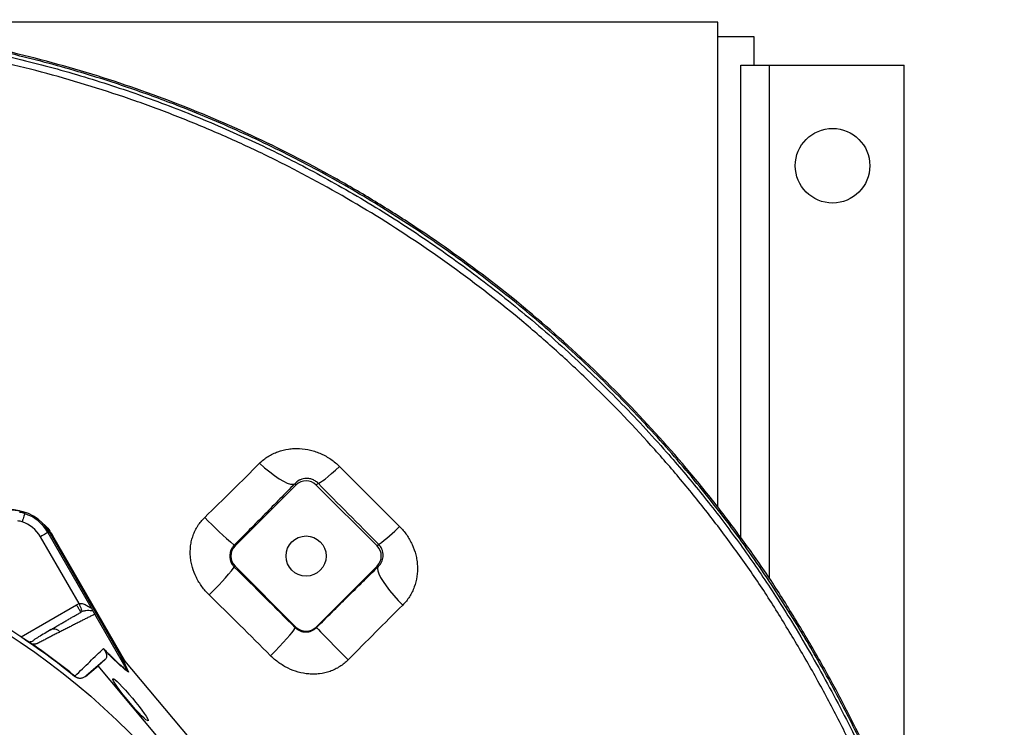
# Model space of a CAD drawing. Header units: millimetres. Extents: x 1979 to 3859, y 1849 to 3871.
# Tile 25 of 25: x 3172 to 3859, y 3378 to 3871. Entities that reach past the tile are written whole.
import ezdxf

# ---------------------------------------------------------------- set-up
doc = ezdxf.new("R2010")
doc.units = ezdxf.units.MM
doc.header["$LTSCALE"] = 2

msp = doc.modelspace()

# ---------------------------------------------------------------- linework, layer by layer
at = {"color": 7, "linetype": 'Continuous', "lineweight": 25}
for p, q in [((3659.24, 3869.16), (3027.25, 3869.16)), ((3659.24, 3531.05), (3659.24, 3869.16)), ((3659.24, 3859.16), (3684.24, 3859.16)), ((3684.24, 3859.16), (3684.24, 3839.16)), ((3675.24, 3839.16), (3684.24, 3839.16)), ((3675.24, 3509.73), (3675.24, 3839.16)), ((3684.24, 3839.16), (3695.24, 3839.16)), ((3695.24, 3839.16), (3789.24, 3839.16)), ((3789.24, 3301.08), (3789.24, 3839.16)), ((3395.48, 3559.5), (3437.3, 3517.76)), ((3365.08, 3546.56), (3322.65, 3504.14)), ((3364.2, 3547.44), (3365.08, 3546.56)), ((3380.46, 3547.81), (3379.22, 3546.56)), ((3421.65, 3504.14), (3379.22, 3546.56)), ((3213.83, 3463.92), (3186.9, 3510.57)), ((3192.09, 3513.57), (3192.95, 3514.06)), ((3192.09, 3513.57), (3222.16, 3461.49)), ((3243.26, 3426.92), (3192.95, 3514.06)), ((3195.31, 3511.42), (3194.95, 3511.22)), ((3194.95, 3511.22), (3244.7, 3425.04)), ((3195.31, 3511.42), (3246.25, 3423.2)), ((3322.08, 3504.71), (3322.65, 3504.14)), ((3422.73, 3505.23), (3421.65, 3504.14)), ((3322.08, 3489.42), (3322.65, 3490)), ((3322.65, 3490), (3365.08, 3447.57)), ((3379.22, 3447.57), (3421.65, 3490)), ((3422.2, 3489.44), (3421.65, 3490)), ((3247.56, 3417.09), (3224.77, 3456.55)), ((3364.61, 3447.1), (3365.08, 3447.57)), ((3379.51, 3447.27), (3379.22, 3447.57)), ((3194.3, 3445.71), (3193.46, 3445.4)), ((3180.44, 3436.18), (3180.29, 3436.27)), ((3247.57, 3417.07), (3243.26, 3426.92)), ((3243.91, 3425.98), (3248.24, 3416.11)), ((3218.35, 3413.21), (3227.06, 3420.53)), ((3227.06, 3420.53), (3232.12, 3424.98)), ((3304.25, 3328.66), (3227.06, 3420.53)), ((3244.32, 3425.5), (3316.59, 3339.49)), ((3210.71, 3413.13), (3210.92, 3413.33)), ((3218.53, 3413.38), (3218.35, 3413.21))]:
    msp.add_line(p, q, dxfattribs=at)
at = {"color": 8, "linetype": 'Continuous', "lineweight": 25}
for p, q in [((3695.24, 3480.96), (3695.24, 3839.16)), ((3173.41, 3440.75), (3212.04, 3463.06))]:
    msp.add_line(p, q, dxfattribs=at)
at = {"color": 7, "linetype": 'Continuous', "lineweight": 25, "flags": 128}
for points in [[(3339.74, 3561.75), (3343.25, 3558.59), (3346.75, 3555.69), (3350.16, 3553.11), (3353.38, 3550.93), (3356.34, 3549.2), (3358.97, 3547.96), (3361.19, 3547.24), (3362.94, 3547.07), (3364.2, 3547.44)], [(3380.46, 3547.81), (3381.09, 3547.92), (3382.14, 3548.46), (3383.59, 3549.41), (3385.4, 3550.77), (3387.54, 3552.49), (3389.97, 3554.55), (3392.63, 3556.9), (3395.48, 3559.5)], [(3175.89, 3526.61), (3175.85, 3526.46), (3175.74, 3526.12), (3175.56, 3525.58), (3175.34, 3524.87), (3175.06, 3524.01), (3174.75, 3523.04), (3174.42, 3521.99), (3174.07, 3520.89)], [(3192.11, 3515.42), (3192.33, 3515.14), (3194.95, 3511.22)], [(3192.09, 3513.57), (3191.96, 3513.49), (3191.65, 3513.31), (3191.16, 3513.02), (3190.51, 3512.65), (3189.73, 3512.2), (3188.85, 3511.69), (3187.89, 3511.14), (3186.9, 3510.57)], [(3422.2, 3489.44), (3421.9, 3488.29), (3422.12, 3486.66), (3422.86, 3484.58), (3424.09, 3482.11), (3425.78, 3479.31), (3427.91, 3476.23), (3430.4, 3472.97), (3433.21, 3469.59), (3436.27, 3466.18), (3439.49, 3462.82)], [(3213.83, 3463.92), (3214.24, 3462.85), (3214.64, 3461.83), (3215.01, 3460.88), (3215.33, 3460.04), (3215.6, 3459.34), (3215.81, 3458.81), (3215.94, 3458.47), (3215.99, 3458.32)], [(3347.39, 3427.58), (3350.53, 3430.82), (3353.51, 3433.94), (3356.25, 3436.87), (3358.68, 3439.54), (3360.76, 3441.9), (3362.42, 3443.87), (3363.63, 3445.42), (3364.37, 3446.5), (3364.61, 3447.1)], [(3379.51, 3447.27), (3379.9, 3446.79), (3380.8, 3445.8), (3382.18, 3444.33), (3384.03, 3442.4), (3386.28, 3440.08), (3388.88, 3437.41), (3391.78, 3434.46), (3394.9, 3431.31), (3398.16, 3428.03), (3401.48, 3424.7)]]:
    msp.add_lwpolyline(points, dxfattribs=at)
at = {"color": 7, "linetype": 'Continuous', "lineweight": 25}
for centre, radius in [((3739.24, 3769.16), 26), ((2884.24, 3009.16), 516.02), ((3372.15, 3497.07), 14), ((2884.24, 3009.16), 435.02), ((2884.24, 3009.16), 408), ((2884.24, 3009.16), 406)]:
    msp.add_circle(centre, radius, dxfattribs=at)
for centre, radius, start, end in [((3372.15, 3539.49), 10, 45, 135), ((3167.15, 3499.16), 29.79, 30, 90), ((3167.15, 3499.16), 28.81, 72.32142, 79.70424), ((3167.15, 3499.16), 28.81, 30, 72.32142), ((3475.09, 3688.98), 239.52, 223.53315, 230.29533), ((3167.15, 3499.16), 22.81, 72.32142, 79.70424), ((3167.15, 3499.16), 22.81, 30, 72.32142), ((3370.6, 3580.55), 91.61, 304.68984, 316.73394), ((3329.72, 3497.07), 10, 135, 225), ((3414.57, 3497.07), 10, 315, 45), ((2884.24, 3009.16), 519.4, 51.05652, 68.94348), ((3192.08, 3589.95), 164.33, 313.14369, 322.28464), ((3372.15, 3454.64), 10, 225, 315)]:
    msp.add_arc(centre, radius, start, end, dxfattribs=at)
msp.add_ellipse((3242.78, 3428.16), major_axis=(-22.19, 26.48), ratio=0.015428, start_param=1.640213, end_param=1.658419, dxfattribs=at)
msp.add_ellipse((3249.73, 3396.87), major_axis=(-12.24, 14.59), ratio=0.088975, dxfattribs=at)
for points, knots in [([(3302.63, 2049.19), (3309.82, 2052.76), (3324.18, 2059.89), (3352.62, 2074.95), (3387.48, 2095.18), (3428.2, 2121.41), (3467.6, 2149.58), (3505.51, 2179.59), (3541.82, 2211.41), (3576.46, 2244.93), (3609.4, 2280.13), (3638.8, 2314.86), (3664.94, 2348.75), (3688.09, 2381.51), (3709.87, 2415.19), (3730.23, 2449.73), (3749.12, 2485.1), (3766.55, 2521.21), (3782.52, 2557.99), (3797.02, 2595.37), (3810.03, 2633.29), (3821.52, 2671.7), (3831.48, 2710.54), (3839.86, 2749.7), (3846.67, 2789.11), (3851.91, 2828.77), (3855.55, 2868.65), (3857.6, 2908.69), (3858.04, 2948.79), (3856.93, 2988.82), (3854.06, 3028.73), (3849.45, 3068.47), (3843.3, 3108.05), (3835.52, 3147.39), (3826.17, 3186.38), (3815.25, 3224.96), (3802.76, 3263.06), (3788.74, 3300.63), (3773.2, 3337.6), (3756.2, 3373.86), (3737.73, 3409.35), (3716.48, 3446.47), (3691.99, 3484.93), (3663.78, 3524.27), (3633.4, 3561.95), (3600.95, 3597.87), (3566.63, 3631.99), (3530.5, 3664.19), (3492.65, 3694.36), (3453.21, 3722.42), (3412.29, 3748.28), (3370, 3771.84), (3326.48, 3793.04), (3285.61, 3810.22), (3247.79, 3823.98), (3209.52, 3836.15), (3166.82, 3847.48), (3119.65, 3857.25), (3072.89, 3864.21), (3026.72, 3868.72), (2996.4, 3869.65), (2981.24, 3870.12)], [0, 0, 0, 0, 0.0095318, 0.0190628, 0.0382269, 0.0574134, 0.0765988, 0.0957615, 0.1148493, 0.1339372, 0.1530252, 0.1721131, 0.1879876, 0.2038758, 0.219764, 0.2356384, 0.2515097, 0.267394, 0.2832791, 0.2991514, 0.3150208, 0.3309028, 0.3467847, 0.362654, 0.3784793, 0.3943047, 0.4101746, 0.4260573, 0.4419401, 0.4578102, 0.4736386, 0.4894682, 0.5053396, 0.521224, 0.5371084, 0.5529798, 0.5688517, 0.5847369, 0.6006219, 0.6164938, 0.6323199, 0.6481461, 0.6673064, 0.6864808, 0.7056395, 0.7247971, 0.7439687, 0.763126, 0.7822847, 0.8014578, 0.8206165, 0.8397768, 0.8589518, 0.8781119, 0.8924371, 0.9067623, 0.9258256, 0.9449036, 0.9639667, 0.9819834, 1, 1, 1, 1]), ([(2981.24, 3867.86), (2990.91, 3867.61), (3015.51, 3866.99), (3054.96, 3863.93), (3099.44, 3858.28), (3143.71, 3850.28), (3187.68, 3839.93), (3231.25, 3827.22), (3274.17, 3812.25), (3316.26, 3795.09), (3357.35, 3775.81), (3398.35, 3753.89), (3439.09, 3729.12), (3479.41, 3701.43), (3518.21, 3671.51), (3555.31, 3639.51), (3590.55, 3605.58), (3621.06, 3572.76), (3647.3, 3541.61), (3669.76, 3512.57), (3690.96, 3482.6), (3713.18, 3447.89), (3736.02, 3408.25), (3759.04, 3363.56), (3779.88, 3317.38), (3798.38, 3269.76), (3814.51, 3220.81), (3828.1, 3171.01), (3839.1, 3120.58), (3847.44, 3069.72), (3852.76, 3022.07), (3855.41, 2977.78), (3856.09, 2936.91), (3855.15, 2896), (3852.51, 2855.11), (3848.2, 2814.36), (3842.23, 2773.84), (3834.6, 2733.59), (3825.33, 2693.68), (3814.45, 2654.18), (3801.97, 2615.17), (3787.91, 2576.7), (3772.3, 2538.82), (3755.16, 2501.6), (3736.52, 2465.18), (3716.37, 2429.62), (3694.87, 2395.17), (3672.07, 2361.85), (3648.03, 2329.68), (3622.68, 2298.53), (3596.07, 2268.47), (3568.24, 2239.55), (3539.22, 2211.79), (3509.08, 2185.25), (3477.54, 2159.7), (3444.57, 2135.26), (3410.19, 2111.97), (3374.87, 2090.13), (3338.76, 2069.61), (3314.08, 2057.1), (3301.75, 2050.85)], [0, 0, 0, 0, 0.011514, 0.029301, 0.047099, 0.064885, 0.082854, 0.100873, 0.118916, 0.136959, 0.154978, 0.172948, 0.192307, 0.211725, 0.231174, 0.250624, 0.270043, 0.289403, 0.303963, 0.318536, 0.333108, 0.347665, 0.367611, 0.387568, 0.40751, 0.427916, 0.448378, 0.468868, 0.489358, 0.509819, 0.530225, 0.546431, 0.562638, 0.57889, 0.595156, 0.611422, 0.627674, 0.643925, 0.66019, 0.676455, 0.692706, 0.708957, 0.725222, 0.741486, 0.757737, 0.773942, 0.790147, 0.806075, 0.822017, 0.837958, 0.853887, 0.869814, 0.885755, 0.901696, 0.917623, 0.934083, 0.950562, 0.967051, 0.983536, 1, 1, 1, 1]), ([(3303.16, 2048.28), (3308.07, 2050.7), (3312.98, 2053.12), (3322.75, 2058.04), (3327.61, 2060.54), (3342.11, 2068.19), (3351.67, 2073.44), (3380.12, 2089.66), (3398.68, 2101.15), (3426.07, 2119.15), (3435.11, 2125.29), (3453, 2137.92), (3461.83, 2144.38), (3487.95, 2164.17), (3504.9, 2177.92), (3537.84, 2206.56), (3553.85, 2221.43), (3584.89, 2252.32), (3599.85, 2268.24), (3628.65, 2301.04), (3642.49, 2317.91), (3669.05, 2352.63), (3681.77, 2370.49), (3705.91, 2406.9), (3717.34, 2425.49), (3733.53, 2453.95), (3738.77, 2463.53), (3748.93, 2482.88), (3753.85, 2492.67), (3777.63, 2541.94), (3794.04, 2582.4), (3811.24, 2634.29), (3814.52, 2644.74), (3820.72, 2665.72), (3823.65, 2676.25), (3831.92, 2707.96), (3836.73, 2729.25), (3842.91, 2761.42), (3844.8, 2772.18), (3848.23, 2793.78), (3849.76, 2804.63), (3853.84, 2837.19), (3855.84, 2858.94), (3858.42, 2902.52), (3859, 2924.35), (3858.78, 2957.16), (3858.53, 2968.11), (3857.69, 2989.97), (3857.09, 3000.88), (3855.45, 3022.65), (3854.42, 3033.51), (3852.01, 3055.2), (3850.64, 3066.02), (3845.98, 3098.44), (3842.15, 3120.01), (3833.07, 3162.82), (3827.83, 3184.07), (3815.93, 3226.21), (3809.29, 3247.05), (3794.63, 3288.3), (3786.62, 3308.66), (3769.29, 3348.73), (3759.97, 3368.46), (3745, 3397.6), (3739.84, 3407.24), (3729.19, 3426.37), (3723.69, 3435.83), (3712.44, 3454.56), (3706.73, 3463.87), (3697.9, 3477.66), (3694.9, 3482.22), (3688.77, 3491.24), (3685.63, 3495.71), (3676.07, 3509.01), (3669.56, 3517.78), (3656.26, 3535.14), (3649.43, 3543.71), (3628.48, 3568.97), (3613.94, 3585.27), (3583.69, 3616.74), (3567.98, 3631.93), (3535.39, 3661.18), (3518.59, 3675.18), (3484.03, 3701.87), (3466.26, 3714.56), (3438.89, 3732.63), (3429.63, 3738.5), (3410.93, 3749.87), (3401.49, 3755.37), (3372.88, 3771.33), (3353.44, 3781.26), (3313.79, 3799.63), (3293.55, 3808.1), (3252.63, 3823.45), (3231.92, 3830.35), (3200.47, 3839.53), (3189.92, 3842.39), (3168.71, 3847.73), (3158.03, 3850.2), (3136.61, 3854.73), (3125.87, 3856.8), (3104.3, 3860.52), (3093.46, 3862.18), (3060.93, 3866.53), (3039.18, 3868.6), (3008.68, 3870.35), (2999.97, 3870.72), (2991.24, 3870.96)], [0, 0, 0, 0, 0.0039062, 0.0039062, 0.0078125, 0.0078125, 0.015625, 0.015625, 0.03125, 0.03125, 0.0390625, 0.0390625, 0.046875, 0.046875, 0.0625, 0.0625, 0.078125, 0.078125, 0.09375, 0.09375, 0.109375, 0.109375, 0.125, 0.125, 0.140625, 0.140625, 0.1484375, 0.1484375, 0.15625, 0.15625, 0.1875, 0.1875, 0.1953125, 0.1953125, 0.203125, 0.203125, 0.21875, 0.21875, 0.2265625, 0.2265625, 0.234375, 0.234375, 0.25, 0.25, 0.265625, 0.265625, 0.2734375, 0.2734375, 0.28125, 0.28125, 0.2890625, 0.2890625, 0.296875, 0.296875, 0.3125, 0.3125, 0.328125, 0.328125, 0.34375, 0.34375, 0.359375, 0.359375, 0.375, 0.375, 0.3828125, 0.3828125, 0.390625, 0.390625, 0.3984375, 0.3984375, 0.4023438, 0.4023438, 0.40625, 0.40625, 0.4140625, 0.4140625, 0.421875, 0.421875, 0.4375, 0.4375, 0.453125, 0.453125, 0.46875, 0.46875, 0.484375, 0.484375, 0.4921875, 0.4921875, 0.5, 0.5, 0.515625, 0.515625, 0.53125, 0.53125, 0.546875, 0.546875, 0.5546875, 0.5546875, 0.5625, 0.5625, 0.5703125, 0.5703125, 0.578125, 0.578125, 0.59375, 0.59375, 0.5999916, 0.5999916, 0.5999916, 0.5999916]), ([(3299.54, 2055.32), (3304.34, 2057.69), (3309.13, 2060.05), (3318.68, 2064.85), (3323.43, 2067.3), (3332.89, 2072.28), (3337.59, 2074.81), (3346.97, 2079.95), (3351.63, 2082.55), (3360.92, 2087.83), (3365.53, 2090.51), (3374.71, 2095.94), (3379.28, 2098.7), (3388.36, 2104.28), (3392.88, 2107.11), (3401.88, 2112.82), (3406.36, 2115.7), (3419.73, 2124.45), (3428.56, 2130.42), (3446.01, 2142.67), (3454.64, 2148.94), (3471.7, 2161.78), (3480.14, 2168.35), (3496.78, 2181.75), (3504.97, 2188.58), (3529.2, 2209.46), (3544.87, 2223.9), (3567.66, 2246.33), (3575.14, 2253.93), (3589.85, 2269.41), (3597.09, 2277.28), (3618.38, 2301.22), (3632.01, 2317.62), (3658.16, 2351.28), (3670.67, 2368.54), (3688.58, 2395.08), (3694.42, 2404.05), (3705.77, 2422.14), (3711.29, 2431.27), (3727.37, 2458.92), (3737.46, 2477.69), (3751.65, 2506.34), (3756.23, 2515.98), (3765.1, 2535.4), (3769.38, 2545.2), (3781.74, 2574.76), (3789.34, 2594.68), (3803.24, 2634.98), (3809.55, 2655.34), (3818.04, 2686.22), (3820.71, 2696.58), (3825.7, 2717.35), (3828.03, 2727.76), (3834.51, 2759.08), (3838.16, 2780.08), (3842.62, 2811.74), (3843.94, 2822.33), (3846.24, 2843.56), (3847.21, 2854.21), (3849.63, 2886.17), (3850.56, 2907.51), (3850.9, 2939.58), (3850.84, 2950.26), (3850.38, 2971.59), (3850, 2982.24), (3849.14, 2998.2), (3848.81, 3003.52), (3848.04, 3014.14), (3847.6, 3019.45), (3846.14, 3035.37), (3844.99, 3045.96), (3842.36, 3067.14), (3840.88, 3077.71), (3837.56, 3098.83), (3835.73, 3109.34), (3825.77, 3161.59), (3815.17, 3202.52), (3788.83, 3282.66), (3773.09, 3321.87), (3750.1, 3369.79), (3745.34, 3379.31), (3737.94, 3393.52), (3735.43, 3398.24), (3730.34, 3407.63), (3727.76, 3412.29), (3722.54, 3421.57), (3719.89, 3426.17), (3714.52, 3435.33), (3711.8, 3439.88), (3706.32, 3448.95), (3703.55, 3453.46), (3697.97, 3462.45), (3695.15, 3466.93), (3689.42, 3475.79), (3686.49, 3480.18), (3680.52, 3488.86), (3677.48, 3493.16), (3671.31, 3501.68), (3668.2, 3505.92), (3661.92, 3514.35), (3658.75, 3518.55), (3652.34, 3526.88), (3649.1, 3531.01), (3642.54, 3539.22), (3639.21, 3543.3), (3629.14, 3555.43), (3622.27, 3563.4), (3601.25, 3586.97), (3586.65, 3602.21), (3563.83, 3624.35), (3556.08, 3631.62), (3544.21, 3642.32), (3540.22, 3645.86), (3532.16, 3652.88), (3528.09, 3656.36), (3507.63, 3673.51), (3490.86, 3686.56), (3456.53, 3711.34), (3438.97, 3723.07), (3403.07, 3745.21), (3384.72, 3755.62), (3356.62, 3770.27), (3347.16, 3774.98), (3328.02, 3784.07), (3318.35, 3788.44), (3298.81, 3796.85), (3288.94, 3800.89), (3273.97, 3806.68), (3268.96, 3808.57), (3258.92, 3812.24), (3253.89, 3814.03), (3228.65, 3822.75), (3208.24, 3828.96), (3177.3, 3837.14), (3166.93, 3839.68), (3151.29, 3843.19), (3146.06, 3844.32), (3135.58, 3846.47), (3130.33, 3847.5), (3104.09, 3852.39), (3083.07, 3855.49), (3040.98, 3860.14), (3019.92, 3861.67), (2977.74, 3863.19), (2956.63, 3863.17), (2930.22, 3862.16), (2924.93, 3861.91), (2914.36, 3861.31), (2909.08, 3860.97), (2898.5, 3860.18), (2893.21, 3859.73), (2882.63, 3858.71), (2877.33, 3858.14), (2866.74, 3856.86), (2861.44, 3856.17), (2850.85, 3854.69), (2845.54, 3853.91), (2834.98, 3852.24), (2829.72, 3851.36), (2819.23, 3849.48), (2814, 3848.48), (2787.97, 3843.22), (2767.44, 3838.19), (2726.93, 3826.46), (2706.97, 3819.77), (2667.6, 3804.74), (2648.21, 3796.39), (2619.55, 3782.61), (2610.08, 3777.81), (2595.97, 3770.27), (2591.29, 3767.71), (2581.96, 3762.47), (2577.31, 3759.8), (2554.28, 3746.22), (2536.45, 3734.65), (2510.55, 3716.25), (2502.07, 3709.95), (2485.38, 3697), (2477.17, 3690.35), (2452.99, 3669.9), (2437.44, 3655.57), (2414.98, 3633.02), (2407.65, 3625.33), (2396.86, 3613.52), (2393.31, 3609.54), (2386.27, 3601.49), (2382.78, 3597.41), (2377.64, 3591.25), (2375.93, 3589.19), (2373.4, 3586.09), (2372.55, 3585.06), (2370.88, 3582.98), (2370.04, 3581.94), (2365.88, 3576.73), (2362.6, 3572.54), (2356.13, 3564.09), (2352.95, 3559.84), (2346.67, 3551.27), (2343.59, 3546.96), (2337.51, 3538.29), (2334.52, 3533.92), (2328.64, 3525.12), (2325.74, 3520.7), (2317.22, 3507.33), (2311.73, 3498.3), (2295.84, 3470.88), (2286.04, 3452.13), (2272.52, 3423.29), (2268.22, 3413.57), (2262.07, 3398.79), (2260.07, 3393.83), (2257.15, 3386.35), (2256.19, 3383.85), (2254.29, 3378.84), (2253.35, 3376.33), (2251.51, 3371.31), (2250.67, 3368.78), (2249.13, 3363.7), (2248.42, 3361.15), (2246.89, 3356.07), (2246.06, 3353.54), (2244.38, 3348.48), (2243.52, 3345.96), (2241.81, 3340.91), (2240.97, 3338.39), (2239.31, 3333.33), (2238.51, 3330.79), (2236.19, 3323.17), (2234.73, 3318.07), (2230.52, 3302.75), (2227.89, 3292.5), (2223.16, 3271.89), (2221.04, 3261.54), (2215.37, 3230.35), (2212.55, 3209.37), (2209.78, 3177.62), (2209.1, 3166.99), (2208.45, 3150.96), (2208.3, 3145.61), (2208.12, 3134.88), (2208.09, 3129.52), (2208.2, 3113.49), (2208.52, 3102.84), (2209.66, 3081.62), (2210.48, 3071.06), (2212.09, 3055.28), (2212.68, 3050.03), (2213.98, 3039.55), (2214.67, 3034.31), (2216.2, 3023.87), (2217.03, 3018.66), (2218.87, 3008.27), (2219.9, 3003.09), (2223.15, 2987.59), (2225.55, 2977.29), (2230.84, 2956.79), (2233.74, 2946.58), (2240.05, 2926.24), (2243.45, 2916.12), (2248.03, 2903.52), (2248.96, 2901), (2250.86, 2895.98), (2251.82, 2893.48), (2254.74, 2886), (2256.75, 2881.05), (2267.06, 2856.44), (2276.2, 2837.28), (2291.23, 2809.3), (2296.46, 2800.1), (2307.37, 2781.96), (2313.04, 2773.02), (2318.94, 2764.21)], [0, 0, 0, 0, 0.003906, 0.003906, 0.007812, 0.007812, 0.011719, 0.011719, 0.015625, 0.015625, 0.019531, 0.019531, 0.023437, 0.023437, 0.027344, 0.027344, 0.03125, 0.03125, 0.039062, 0.039062, 0.046875, 0.046875, 0.054687, 0.054687, 0.0625, 0.0625, 0.078125, 0.078125, 0.085937, 0.085937, 0.09375, 0.09375, 0.109375, 0.109375, 0.125, 0.125, 0.132812, 0.132812, 0.140625, 0.140625, 0.15625, 0.15625, 0.164062, 0.164062, 0.171875, 0.171875, 0.1875, 0.1875, 0.203125, 0.203125, 0.210937, 0.210937, 0.21875, 0.21875, 0.234375, 0.234375, 0.242187, 0.242187, 0.25, 0.25, 0.265625, 0.265625, 0.273437, 0.273437, 0.28125, 0.28125, 0.285156, 0.285156, 0.289062, 0.289062, 0.296875, 0.296875, 0.304687, 0.304687, 0.3125, 0.3125, 0.34375, 0.34375, 0.375, 0.375, 0.382812, 0.382812, 0.386719, 0.386719, 0.390625, 0.390625, 0.394531, 0.394531, 0.398437, 0.398437, 0.402344, 0.402344, 0.40625, 0.40625, 0.410156, 0.410156, 0.414062, 0.414062, 0.417969, 0.417969, 0.421875, 0.421875, 0.425781, 0.425781, 0.429687, 0.429687, 0.4375, 0.4375, 0.453125, 0.453125, 0.460937, 0.460937, 0.464844, 0.464844, 0.46875, 0.46875, 0.484375, 0.484375, 0.5, 0.5, 0.515625, 0.515625, 0.523437, 0.523437, 0.53125, 0.53125, 0.539062, 0.539062, 0.542969, 0.542969, 0.546875, 0.546875, 0.5625, 0.5625, 0.570313, 0.570313, 0.574219, 0.574219, 0.578125, 0.578125, 0.59375, 0.59375, 0.609375, 0.609375, 0.625, 0.625, 0.628906, 0.628906, 0.632812, 0.632812, 0.636719, 0.636719, 0.640625, 0.640625, 0.644531, 0.644531, 0.648437, 0.648437, 0.652344, 0.652344, 0.65625, 0.65625, 0.671875, 0.671875, 0.6875, 0.6875, 0.703125, 0.703125, 0.710937, 0.710937, 0.714844, 0.714844, 0.71875, 0.71875, 0.734375, 0.734375, 0.742187, 0.742187, 0.75, 0.75, 0.765625, 0.765625, 0.773437, 0.773437, 0.777344, 0.777344, 0.78125, 0.78125, 0.783203, 0.783203, 0.78418, 0.78418, 0.785156, 0.785156, 0.789062, 0.789062, 0.792969, 0.792969, 0.796875, 0.796875, 0.800781, 0.800781, 0.804687, 0.804687, 0.8125, 0.8125, 0.828125, 0.828125, 0.835937, 0.835937, 0.839844, 0.839844, 0.841797, 0.841797, 0.84375, 0.84375, 0.845703, 0.845703, 0.847656, 0.847656, 0.849609, 0.849609, 0.851562, 0.851562, 0.853516, 0.853516, 0.855469, 0.855469, 0.859375, 0.859375, 0.867187, 0.867187, 0.875, 0.875, 0.890625, 0.890625, 0.898437, 0.898437, 0.902344, 0.902344, 0.90625, 0.90625, 0.914062, 0.914062, 0.921875, 0.921875, 0.925781, 0.925781, 0.929687, 0.929687, 0.933594, 0.933594, 0.9375, 0.9375, 0.945312, 0.945312, 0.953125, 0.953125, 0.960937, 0.960937, 0.962891, 0.962891, 0.964844, 0.964844, 0.96875, 0.96875, 0.984375, 0.984375, 0.992187, 0.992187, 1, 1, 1, 1]), ([(3339.74, 3561.75), (3341.55, 3563.57), (3343.53, 3565.13), (3346.73, 3567.15), (3347.83, 3567.77), (3350.12, 3568.89), (3351.3, 3569.39), (3354.89, 3570.69), (3357.35, 3571.31), (3361.13, 3571.86), (3362.42, 3571.98), (3365, 3572.1), (3366.29, 3572.09), (3370.14, 3571.89), (3372.68, 3571.52), (3376.48, 3570.59), (3377.74, 3570.22), (3380.21, 3569.37), (3381.42, 3568.89), (3383.79, 3567.82), (3384.95, 3567.24), (3387.22, 3565.96), (3388.34, 3565.26), (3391.59, 3563.02), (3393.61, 3561.35), (3395.48, 3559.5)], [0, 0, 0, 0, 0.125, 0.125, 0.1875, 0.1875, 0.25, 0.25, 0.375, 0.375, 0.4375, 0.4375, 0.5, 0.5, 0.625, 0.625, 0.6875, 0.6875, 0.75, 0.75, 0.8125, 0.8125, 0.875, 0.875, 1, 1, 1, 1]), ([(3301.44, 3524.01), (3307.97, 3530.34), (3314.42, 3536.65), (3327.19, 3549.24), (3333.5, 3555.5), (3339.74, 3561.75)], [0, 0, 0, 0, 0.5, 0.5, 1, 1, 1, 1]), ([(3380.46, 3547.81), (3380.16, 3548.12), (3379.83, 3548.42), (3379.14, 3548.98), (3378.76, 3549.25), (3377.99, 3549.73), (3377.6, 3549.94), (3376.79, 3550.32), (3376.38, 3550.48), (3375.55, 3550.75), (3375.13, 3550.86), (3374.32, 3551.02), (3373.92, 3551.07), (3372.75, 3551.18), (3371.99, 3551.16), (3370.54, 3551), (3369.85, 3550.85), (3368.54, 3550.44), (3367.92, 3550.18), (3366.14, 3549.24), (3365.1, 3548.44), (3364.2, 3547.44)], [0, 0, 0, 0, 0.0625, 0.0625, 0.125, 0.125, 0.1875, 0.1875, 0.25, 0.25, 0.3125, 0.3125, 0.375, 0.375, 0.5, 0.5, 0.625, 0.625, 0.75, 0.75, 1, 1, 1, 1]), ([(3364.2, 3547.44), (3357.32, 3540.39), (3350.37, 3533.3), (3336.33, 3519.05), (3329.24, 3511.9), (3322.08, 3504.71)], [0, 0, 0, 0, 0.5, 0.5, 1, 1, 1, 1]), ([(3163.68, 3529.69), (3166.91, 3529.57), (3171.21, 3529.42), (3175.08, 3527.67), (3176.04, 3527.24)], [0, 0, 0, 0, 0.752145, 1, 1, 1, 1]), ([(3304.46, 3470.05), (3302.65, 3471.82), (3301.01, 3473.71), (3298.79, 3476.74), (3298.09, 3477.78), (3296.78, 3479.93), (3296.17, 3481.04), (3294.49, 3484.43), (3293.58, 3486.76), (3292.54, 3490.37), (3292.25, 3491.6), (3291.79, 3494.08), (3291.62, 3495.34), (3291.3, 3499.08), (3291.33, 3501.58), (3291.79, 3505.33), (3292.01, 3506.58), (3292.59, 3509.03), (3292.94, 3510.23), (3293.77, 3512.58), (3294.26, 3513.73), (3295.08, 3515.42), (3295.38, 3515.98), (3295.99, 3517.08), (3296.32, 3517.63), (3298.03, 3520.29), (3299.62, 3522.24), (3301.44, 3524.01)], [0, 0, 0, 0, 0.125, 0.125, 0.1875, 0.1875, 0.25, 0.25, 0.375, 0.375, 0.4375, 0.4375, 0.5, 0.5, 0.625, 0.625, 0.6875, 0.6875, 0.75, 0.75, 0.8125, 0.8125, 0.84375, 0.84375, 0.875, 0.875, 1, 1, 1, 1]), ([(3188.14, 3520.04), (3188.6, 3519.7), (3191.63, 3517.47), (3193.63, 3514.19), (3195.31, 3511.42)], [0, 0, 0, 0, 0.153542, 1, 1, 1, 1]), ([(3437.3, 3517.76), (3439.16, 3515.9), (3440.81, 3513.91), (3443.01, 3510.73), (3443.7, 3509.64), (3444.98, 3507.39), (3445.57, 3506.23), (3447.16, 3502.72), (3448, 3500.31), (3448.91, 3496.61), (3449.17, 3495.35), (3449.54, 3492.83), (3449.67, 3491.58), (3449.87, 3487.81), (3449.77, 3485.3), (3449.05, 3480.28), (3448.44, 3477.85), (3447.16, 3474.33), (3446.67, 3473.18), (3445.56, 3470.92), (3444.94, 3469.8), (3442.9, 3466.6), (3441.32, 3464.62), (3439.49, 3462.82)], [0, 0, 0, 0, 0.125, 0.125, 0.1875, 0.1875, 0.25, 0.25, 0.375, 0.375, 0.4375, 0.4375, 0.5, 0.5, 0.625, 0.625, 0.75, 0.75, 0.8125, 0.8125, 0.875, 0.875, 1, 1, 1, 1]), ([(3322.08, 3504.71), (3321.58, 3504.2), (3321.13, 3503.65), (3320.34, 3502.47), (3320.01, 3501.84), (3319.47, 3500.53), (3319.26, 3499.85), (3318.98, 3498.46), (3318.91, 3497.75), (3318.91, 3496.35), (3318.98, 3495.63), (3319.25, 3494.24), (3319.45, 3493.57), (3319.86, 3492.59), (3320.01, 3492.26), (3320.35, 3491.63), (3320.53, 3491.33), (3321.12, 3490.46), (3321.57, 3489.92), (3322.08, 3489.42)], [0, 0, 0, 0, 0.125, 0.125, 0.25, 0.25, 0.375, 0.375, 0.5, 0.5, 0.625, 0.625, 0.75, 0.75, 0.8125, 0.8125, 0.875, 0.875, 1, 1, 1, 1]), ([(3422.2, 3489.44), (3422.74, 3489.93), (3423.21, 3490.46), (3424.04, 3491.57), (3424.39, 3492.15), (3424.98, 3493.34), (3425.22, 3493.96), (3425.58, 3495.24), (3425.71, 3495.9), (3425.84, 3497.24), (3425.85, 3497.93), (3425.71, 3499.36), (3425.58, 3500.09), (3425.24, 3501.19), (3425.1, 3501.56), (3424.78, 3502.31), (3424.59, 3502.69), (3424.16, 3503.43), (3423.92, 3503.8), (3423.37, 3504.53), (3423.07, 3504.89), (3422.73, 3505.23)], [0, 0, 0, 0, 0.125, 0.125, 0.25, 0.25, 0.375, 0.375, 0.5, 0.5, 0.625, 0.625, 0.75, 0.75, 0.8125, 0.8125, 0.875, 0.875, 0.9375, 0.9375, 1, 1, 1, 1]), ([(3379.51, 3447.27), (3386.68, 3454.43), (3393.82, 3461.52), (3408.05, 3475.57), (3415.14, 3482.54), (3422.2, 3489.44)], [0, 0, 0, 0, 0.5, 0.5, 1, 1, 1, 1]), ([(3212.04, 3463.06), (3212.44, 3462.38), (3212.83, 3461.7), (3213.56, 3460.44), (3213.89, 3459.87), (3214.44, 3458.91), (3214.67, 3458.52), (3214.97, 3458), (3215.04, 3457.86), (3215.04, 3457.86)], [0, 0, 0, 0, 0.25, 0.25, 0.5, 0.5, 0.75, 0.75, 1, 1, 1, 1]), ([(3213.83, 3463.92), (3214.33, 3464.03), (3214.83, 3464.04), (3215.82, 3463.94), (3216.3, 3463.83), (3217.68, 3463.42), (3218.54, 3463.01), (3219.72, 3462.35), (3220.1, 3462.13), (3220.83, 3461.67), (3221.18, 3461.44), (3221.66, 3461.14), (3221.81, 3461.05), (3222.08, 3460.93), (3222.19, 3460.89), (3222.32, 3460.93), (3222.34, 3461.01), (3222.29, 3461.22), (3222.23, 3461.35), (3222.16, 3461.49)], [0, 0, 0, 0, 0.125, 0.125, 0.25, 0.25, 0.5, 0.5, 0.625, 0.625, 0.75, 0.75, 0.8125, 0.8125, 0.875, 0.875, 0.9375, 0.9375, 1, 1, 1, 1]), ([(3223.54, 3458.88), (3223.48, 3459.01), (3223.41, 3459.17), (3223.22, 3459.52), (3223.12, 3459.73), (3222.88, 3460.18), (3222.75, 3460.42), (3222.46, 3460.94), (3222.31, 3461.22), (3222.16, 3461.49)], [0, 0, 0, 0, 0.25, 0.25, 0.5, 0.5, 0.75, 0.75, 1, 1, 1, 1]), ([(3439.49, 3462.82), (3433.19, 3456.58), (3426.87, 3450.29), (3414.2, 3437.59), (3407.85, 3431.17), (3401.48, 3424.7)], [0, 0, 0, 0, 0.5, 0.5, 1, 1, 1, 1]), ([(3193.46, 3445.4), (3193.89, 3445.65), (3194.74, 3446.14), (3196.01, 3446.88), (3197.27, 3447.6), (3198.52, 3448.33), (3199.76, 3449.04), (3201, 3449.75), (3202.22, 3450.46), (3203.43, 3451.16), (3204.64, 3451.85), (3205.83, 3452.54), (3207.01, 3453.23), (3208.19, 3453.91), (3209.36, 3454.58), (3210.51, 3455.25), (3211.66, 3455.91), (3212.8, 3456.57), (3213.93, 3457.22), (3214.67, 3457.65), (3215.04, 3457.86)], [0, 0, 0, 0, 0.052635, 0.105608, 0.158921, 0.212573, 0.266566, 0.320902, 0.37558, 0.430604, 0.485973, 0.541688, 0.597751, 0.654162, 0.710923, 0.768034, 0.825496, 0.883311, 0.941478, 1, 1, 1, 1]), ([(3224.77, 3456.55), (3224.39, 3456.36), (3223.61, 3455.96), (3222.43, 3455.36), (3221.24, 3454.76), (3220.03, 3454.15), (3218.82, 3453.53), (3217.59, 3452.91), (3216.35, 3452.28), (3215.1, 3451.64), (3213.83, 3451), (3212.56, 3450.35), (3211.27, 3449.7), (3209.97, 3449.03), (3208.65, 3448.36), (3207.33, 3447.69), (3205.99, 3447), (3204.64, 3446.31), (3203.28, 3445.62), (3201.9, 3444.91), (3200.97, 3444.43), (3200.51, 3444.2)], [0, 0, 0, 0, 0.055211, 0.110128, 0.164753, 0.219086, 0.273129, 0.326884, 0.38035, 0.43353, 0.486425, 0.539036, 0.591365, 0.643413, 0.695181, 0.746671, 0.797884, 0.848822, 0.899487, 0.949879, 1, 1, 1, 1]), ([(3223.54, 3458.88), (3223.21, 3458.85), (3222.78, 3458.88), (3221.78, 3458.96), (3221.22, 3459), (3219.97, 3459.04), (3219.28, 3459.02), (3218.13, 3458.89), (3217.73, 3458.82), (3216.89, 3458.63), (3216.45, 3458.5), (3215.99, 3458.32)], [0, 0, 0, 0, 0.25, 0.25, 0.5, 0.5, 0.75, 0.75, 0.875, 0.875, 1, 1, 1, 1]), ([(3223.54, 3458.88), (3223.66, 3458.64), (3223.79, 3458.36), (3224.07, 3457.83), (3224.18, 3457.63), (3224.37, 3457.27), (3224.44, 3457.15), (3224.59, 3456.88), (3224.67, 3456.73), (3224.76, 3456.59)], [0, 0, 0, 0, 0.5, 0.5, 0.75, 0.75, 0.875, 0.875, 1, 1, 1, 1]), ([(3364.61, 3447.1), (3365.12, 3446.61), (3365.67, 3446.17), (3366.83, 3445.42), (3367.44, 3445.11), (3368.68, 3444.62), (3369.32, 3444.44), (3370.64, 3444.19), (3371.3, 3444.13), (3372.3, 3444.13), (3372.63, 3444.15), (3373.3, 3444.22), (3373.64, 3444.27), (3374.64, 3444.46), (3375.3, 3444.66), (3376.28, 3445.05), (3376.6, 3445.2), (3377.23, 3445.53), (3377.54, 3445.72), (3378.43, 3446.3), (3379, 3446.76), (3379.51, 3447.27)], [0, 0, 0, 0, 0.125, 0.125, 0.25, 0.25, 0.375, 0.375, 0.5, 0.5, 0.5625, 0.5625, 0.625, 0.625, 0.75, 0.75, 0.8125, 0.8125, 0.875, 0.875, 1, 1, 1, 1]), ([(3180.29, 3436.27), (3180.21, 3436.32), (3180.05, 3436.42), (3179.8, 3436.57), (3179.54, 3436.74), (3179.27, 3436.91), (3178.99, 3437.09), (3178.69, 3437.28), (3178.38, 3437.48), (3178.06, 3437.69), (3177.73, 3437.9), (3177.39, 3438.12), (3177.04, 3438.36), (3176.67, 3438.59), (3176.18, 3438.92), (3175.56, 3439.33), (3174.8, 3439.83), (3174.03, 3440.34), (3173.24, 3440.87), (3172.71, 3441.22), (3172.44, 3441.4)], [0, 0, 0, 0, 0.044249, 0.088103, 0.131644, 0.174954, 0.21812, 0.261226, 0.304357, 0.347601, 0.391041, 0.434763, 0.478847, 0.523375, 0.568424, 0.654803, 0.740537, 0.826241, 0.912528, 1, 1, 1, 1]), ([(3194.27, 3445.78), (3191.36, 3444.04), (3187.23, 3441.58), (3182.74, 3438.95), (3181.12, 3437.27), (3179.5, 3437.17), (3178.92, 3437.14)], [0, 0, 0, 0, 0.578264, 0.819399, 0.935238, 1, 1, 1, 1]), ([(3200.51, 3444.2), (3200.07, 3443.97), (3199.2, 3443.53), (3197.88, 3442.85), (3196.55, 3442.16), (3195.2, 3441.47), (3193.44, 3440.56), (3191.23, 3439.42), (3188.99, 3438.26), (3187.17, 3437.32), (3186.07, 3436.74), (3185.28, 3436.34), (3184.8, 3436.12), (3184.36, 3435.96), (3183.9, 3435.82), (3183.36, 3435.71), (3182.72, 3435.63), (3182.03, 3435.58), (3181.54, 3435.58), (3181.29, 3435.58)], [0, 0, 0, 0, 0.077777, 0.1552, 0.232272, 0.308995, 0.385372, 0.530526, 0.674474, 0.747423, 0.819615, 0.846383, 0.869761, 0.889755, 0.906383, 0.929523, 0.9528, 0.976272, 1, 1, 1, 1]), ([(3181.29, 3435.58), (3181.22, 3435.62), (3181.1, 3435.71), (3180.92, 3435.84), (3180.75, 3435.96), (3180.59, 3436.07), (3180.49, 3436.14), (3180.44, 3436.18)], [0, 0, 0, 0, 0.212576, 0.416535, 0.614103, 0.807726, 1, 1, 1, 1]), ([(3210.89, 3413.35), (3214.54, 3416.86), (3218.01, 3420.22), (3224.64, 3426.63), (3227.8, 3429.69), (3230.82, 3432.61)], [0, 0, 0, 0, 0.5, 0.5, 1, 1, 1, 1]), ([(3230.82, 3432.61), (3232.65, 3430.71), (3234.35, 3428.98), (3237.55, 3425.83), (3239.04, 3424.41), (3241.12, 3422.5), (3241.79, 3421.89), (3243.08, 3420.75), (3243.7, 3420.22), (3245.47, 3418.72), (3246.56, 3417.85), (3247.56, 3417.09)], [0, 0, 0, 0, 0.25, 0.25, 0.5, 0.5, 0.625, 0.625, 0.75, 0.75, 1, 1, 1, 1]), ([(3231.36, 3431.77), (3231.49, 3431.6), (3231.58, 3431.47), (3231.75, 3431.22), (3231.82, 3431.11), (3232.01, 3430.81), (3232.1, 3430.64), (3232.34, 3430.18), (3232.45, 3429.93), (3232.63, 3429.47), (3232.7, 3429.27), (3232.81, 3428.89), (3232.85, 3428.72), (3232.96, 3428.22), (3232.99, 3427.93), (3233.03, 3427.4), (3233.02, 3427.15), (3232.96, 3426.48), (3232.86, 3426.1), (3232.56, 3425.46), (3232.37, 3425.19), (3232.12, 3424.98)], [0, 0, 0, 0, 0.015625, 0.015625, 0.03125, 0.03125, 0.0625, 0.0625, 0.125, 0.125, 0.1875, 0.1875, 0.25, 0.25, 0.375, 0.375, 0.5, 0.5, 0.75, 0.75, 1, 1, 1, 1]), ([(3248.24, 3416.11), (3247.22, 3416.89), (3246.13, 3417.78), (3244.34, 3419.3), (3243.72, 3419.83), (3242.43, 3420.98), (3241.75, 3421.59), (3239.66, 3423.52), (3238.16, 3424.94), (3235.73, 3427.33), (3234.89, 3428.17), (3233.16, 3429.92), (3232.27, 3430.82), (3231.36, 3431.77)], [0, 0, 0, 0, 0.25, 0.25, 0.375, 0.375, 0.5, 0.5, 0.75, 0.75, 0.875, 0.875, 1, 1, 1, 1]), ([(3401.48, 3424.7), (3399.69, 3422.88), (3397.74, 3421.31), (3394.57, 3419.31), (3393.47, 3418.7), (3391.76, 3417.87), (3391.18, 3417.61), (3390.01, 3417.13), (3389.42, 3416.9), (3386.46, 3415.86), (3384.03, 3415.3), (3380.29, 3414.85), (3379.02, 3414.76), (3376.51, 3414.72), (3375.26, 3414.76), (3371.54, 3415.07), (3369.08, 3415.52), (3364.21, 3416.88), (3361.88, 3417.77), (3358.51, 3419.4), (3357.41, 3419.99), (3355.25, 3421.27), (3354.18, 3421.96), (3351.1, 3424.16), (3349.18, 3425.79), (3347.39, 3427.58)], [0, 0, 0, 0, 0.125, 0.125, 0.1875, 0.1875, 0.21875, 0.21875, 0.25, 0.25, 0.375, 0.375, 0.4375, 0.4375, 0.5, 0.5, 0.625, 0.625, 0.75, 0.75, 0.8125, 0.8125, 0.875, 0.875, 1, 1, 1, 1]), ([(3218.35, 3413.21), (3217.81, 3412.76), (3217.22, 3412.41), (3215.91, 3411.93), (3215.24, 3411.81), (3214.19, 3411.8), (3213.85, 3411.82), (3213.17, 3411.93), (3212.84, 3412.02), (3211.85, 3412.36), (3211.25, 3412.69), (3210.71, 3413.13)], [0, 0, 0, 0, 0.25, 0.25, 0.5, 0.5, 0.625, 0.625, 0.75, 0.75, 1, 1, 1, 1]), ([(3210.92, 3413.33), (3211.46, 3412.89), (3212.06, 3412.55), (3213.38, 3412.09), (3214.06, 3411.98), (3215.1, 3411.99), (3215.44, 3412.02), (3216.11, 3412.14), (3216.44, 3412.24), (3217.09, 3412.47), (3217.4, 3412.62), (3217.99, 3412.96), (3218.27, 3413.16), (3218.53, 3413.38)], [0, 0, 0, 0, 0.25, 0.25, 0.5, 0.5, 0.625, 0.625, 0.75, 0.75, 0.875, 0.875, 1, 1, 1, 1])]:
    msp.add_open_spline(points, degree=3, knots=knots, dxfattribs=at)
for points in [[(3422.73, 3505.23), (3408.61, 3519.42), (3394.52, 3533.62), (3380.46, 3547.81)], [(3322.08, 3489.42), (3336.25, 3475.31), (3350.43, 3461.2), (3364.61, 3447.1)], [(3347.39, 3427.58), (3333.16, 3441.81), (3318.85, 3455.97), (3304.46, 3470.05)], [(3212.04, 3463.06), (3212.62, 3463.39), (3213.21, 3463.68), (3213.83, 3463.92)], [(3215.99, 3458.32), (3215.67, 3458.19), (3215.35, 3458.04), (3215.04, 3457.86)], [(3210.9, 3413.34), (3206.1, 3417.22), (3196.36, 3424.81), (3186.35, 3432.05), (3181.29, 3435.58)], [(3231.36, 3431.77), (3231.16, 3432.03), (3230.97, 3432.32), (3230.82, 3432.61)], [(3243.91, 3425.98), (3243.67, 3426.27), (3243.45, 3426.59), (3243.26, 3426.92)], [(3232.12, 3424.98), (3227.88, 3421.35), (3223.36, 3417.5), (3218.53, 3413.38)], [(3247.56, 3417.09), (3247.56, 3417.08), (3247.57, 3417.07), (3247.57, 3417.07)], [(3247.57, 3417.07), (3247.77, 3416.73), (3247.99, 3416.41), (3248.24, 3416.11)]]:
    msp.add_open_spline(points, degree=3, dxfattribs=at)
at = {"color": 8, "linetype": 'Continuous', "lineweight": 25}
msp.add_open_spline([(3200.51, 3444.2), (3200.03, 3444.63), (3199.04, 3445.52), (3197.14, 3446.13), (3195.47, 3446.21), (3194.59, 3445.83), (3194.3, 3445.71)], degree=3, knots=[0, 0, 0, 0, 0.275815, 0.567615, 0.859412, 1, 1, 1, 1], dxfattribs=at)

doc.saveas('drawing.dxf')
